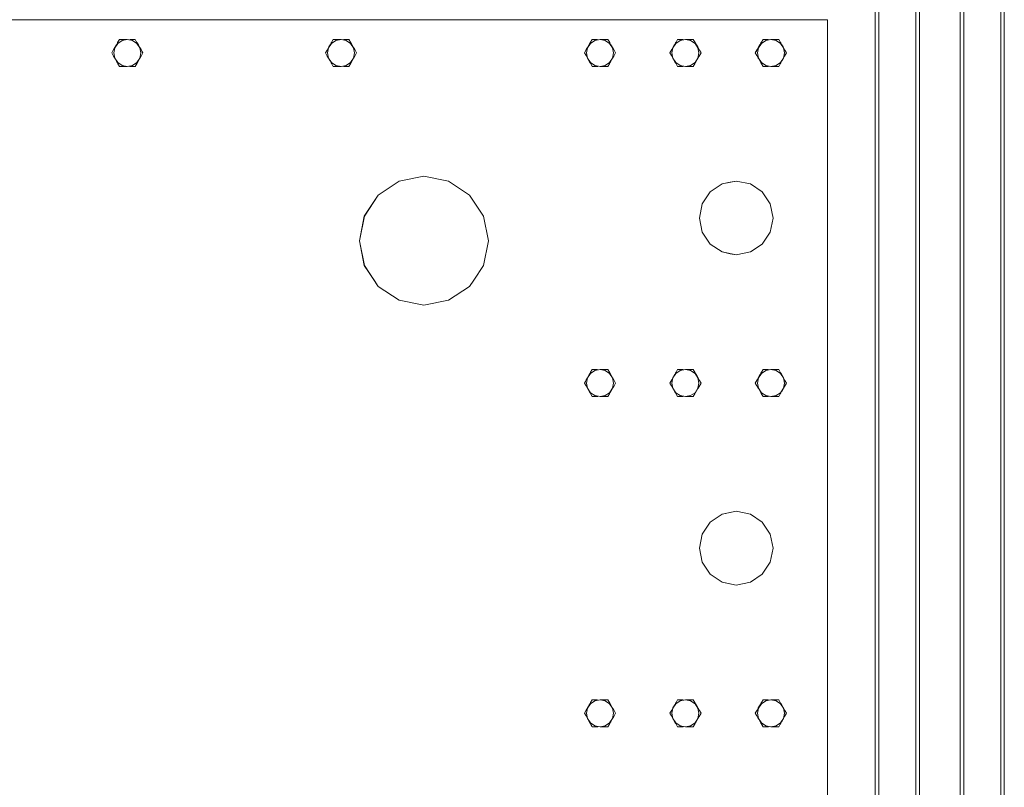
# Model space of a CAD drawing. Header units: millimetres. Extents: x 53056 to 116131, y -669674 to -625124.
# Tile 6 of 168: x 56549 to 57885, y -654652 to -653610. Entities that reach past the tile are written whole.
import ezdxf

# ---------------------------------------------------------------- set-up
doc = ezdxf.new("R2010")
doc.units = ezdxf.units.MM
doc.header["$MEASUREMENT"] = 0
doc.linetypes.add('DGN Style 1', pattern=[536.199087, 0.892178, -535.306909])
doc.layers.add('Main Cradle', color=7, linetype='Continuous', lineweight=0)
doc.layers.add('Sheave', color=7, linetype='Continuous', lineweight=0)

# ---------------------------------------------------------------- blocks, each defined once
blk = doc.blocks.new('*U55')
at = {"layer": 'Main Cradle', "color": 7, "linetype": 'Continuous', "lineweight": 0}
for p, q in [((-26883.8, -11403.7), (-26883.8, -4626.6)), ((-26879.1, -11403.7), (-26879.1, -4626.6)), ((-26828.8, -11403.7), (-26828.8, -4626.6)), ((-26823.8, -11403.7), (-26823.8, -4626.6)), ((-26768.8, -11403.7), (-26768.8, -4626.6)), ((-26763.8, -11403.7), (-26763.8, -4626.6)), ((-26713.4, -11403.7), (-26713.4, -4626.6)), ((-26708.8, -11403.7), (-26708.8, -4626.6))]:
    blk.add_line(p, q, dxfattribs=at)
at = {"layer": 'Sheave', "color": 7, "linetype": 'Continuous', "lineweight": 0}
for p, q in [((-27339.5, -6211), (-27589.7, -6211)), ((-27911.8, -6242.1), (-27909.2, -6237.7)), ((-27911.8, -6242.1), (-27909.2, -6237.7)), ((-27909.2, -6237.7), (-27911.8, -6242.1)), ((-27909.2, -6237.7), (-27906.5, -6237.7)), ((-27909.2, -6237.7), (-27909.2, -6237.7)), ((-27891, -6237.7), (-27888.1, -6237.7)), ((-27888.1, -6237.7), (-27886, -6241.3)), ((-27888.1, -6237.7), (-27888.1, -6237.7)), ((-27888.1, -6237.7), (-27886, -6241.3)), ((-27621.8, -6242.1), (-27619.2, -6237.7)), ((-27621.8, -6242.1), (-27619.2, -6237.7)), ((-27619.2, -6237.7), (-27621.8, -6242.1)), ((-27619.2, -6237.7), (-27616.5, -6237.7)), ((-27619.2, -6237.7), (-27619.2, -6237.7)), ((-27601, -6237.7), (-27598.1, -6237.7)), ((-27598.1, -6237.7), (-27596, -6241.3)), ((-27598.1, -6237.7), (-27598.1, -6237.7)), ((-27598.1, -6237.7), (-27596, -6241.3)), ((-27267.9, -6237.7), (-27270, -6241.3)), ((-27267.9, -6237.7), (-27270, -6241.3)), ((-27267.9, -6237.7), (-27267.9, -6237.7)), ((-27264.9, -6237.7), (-27267.9, -6237.7)), ((-27246.7, -6237.7), (-27249.4, -6237.7)), ((-27244.1, -6242.1), (-27246.7, -6237.7)), ((-27246.7, -6237.7), (-27246.7, -6237.7)), ((-27244.1, -6242.1), (-27246.7, -6237.7)), ((-27244.1, -6242.1), (-27246.7, -6237.7)), ((-27152, -6237.7), (-27154.1, -6241.3)), ((-27152, -6237.7), (-27154.1, -6241.3)), ((-27152, -6237.7), (-27152, -6237.7)), ((-27149, -6237.7), (-27152, -6237.7)), ((-27130.8, -6237.7), (-27133.5, -6237.7)), ((-27128.2, -6242.1), (-27130.8, -6237.7)), ((-27130.8, -6237.7), (-27130.8, -6237.7)), ((-27128.2, -6242.1), (-27130.8, -6237.7)), ((-27128.2, -6242.1), (-27130.8, -6237.7)), ((-27036.1, -6237.7), (-27038.2, -6241.3)), ((-27036.1, -6237.7), (-27038.2, -6241.3)), ((-27036.1, -6237.7), (-27036.1, -6237.7)), ((-27033.1, -6237.7), (-27036.1, -6237.7)), ((-27014.9, -6237.7), (-27017.6, -6237.7)), ((-27012.4, -6242.1), (-27014.9, -6237.7)), ((-27014.9, -6237.7), (-27014.9, -6237.7)), ((-27012.4, -6242.1), (-27014.9, -6237.7)), ((-27012.4, -6242.1), (-27014.9, -6237.7)), ((-27886, -6241.3), (-27885.2, -6242.6)), ((-27885.2, -6242.6), (-27883.4, -6245.7)), ((-27883.7, -6245.3), (-27883.4, -6245.7)), ((-27880, -6251.6), (-27877.5, -6256)), ((-27596, -6241.3), (-27595.2, -6242.6)), ((-27595.2, -6242.6), (-27596, -6241.3)), ((-27595.2, -6242.6), (-27593.4, -6245.7)), ((-27593.4, -6245.7), (-27594.1, -6244.5)), ((-27590, -6251.6), (-27587.5, -6256)), ((-27589.7, -6252.2), (-27590, -6251.6)), ((-27275.9, -6251.6), (-27278.4, -6256)), ((-27275.9, -6251.6), (-27276.2, -6252.1)), ((-27270.7, -6242.6), (-27271.8, -6244.5)), ((-27271.6, -6244.3), (-27271.8, -6244.5)), ((-27270.7, -6242.6), (-27271.6, -6244.3)), ((-27270, -6241.3), (-27270.7, -6242.6)), ((-27270, -6241.3), (-27270.7, -6242.6)), ((-27269.7, -6240.8), (-27270, -6241.3)), ((-27160, -6251.6), (-27162.5, -6256)), ((-27154.8, -6242.6), (-27155.9, -6244.5)), ((-27154.1, -6241.3), (-27154.8, -6242.6)), ((-27154.1, -6241.3), (-27154.8, -6242.6)), ((-27044.1, -6251.6), (-27046.6, -6256)), ((-27038.9, -6242.6), (-27040, -6244.5)), ((-27039.3, -6243.2), (-27040, -6244.5)), ((-27038.9, -6242.6), (-27039.3, -6243.2)), ((-27038.2, -6241.3), (-27038.9, -6242.6)), ((-27038.2, -6241.3), (-27038.9, -6242.6)), ((-27880.3, -6256), (-27881.7, -6263)), ((-27877.5, -6256), (-27879.6, -6259.7)), ((-27877.5, -6256), (-27877.5, -6256)), ((-27590.3, -6256), (-27591.7, -6263)), ((-27587.5, -6256), (-27589.6, -6259.7)), ((-27587.5, -6256), (-27587.5, -6256)), ((-27278.4, -6256), (-27276.3, -6259.7)), ((-27278.4, -6256), (-27278.4, -6256)), ((-27275.6, -6256), (-27274.2, -6263)), ((-27162.5, -6256), (-27160.4, -6259.7)), ((-27162.5, -6256), (-27162.5, -6256)), ((-27159.7, -6256), (-27158.3, -6263)), ((-27046.6, -6256), (-27044.5, -6259.7)), ((-27046.6, -6256), (-27046.6, -6256)), ((-27043.8, -6256), (-27042.4, -6263)), ((-27909.2, -6274.3), (-27911.3, -6270.7)), ((-27899, -6274.3), (-27909.2, -6274.3)), ((-27902.5, -6274.3), (-27906.3, -6274.3)), ((-27891.8, -6274.3), (-27895.4, -6274.3)), ((-27885.5, -6269.9), (-27888.1, -6274.3)), ((-27885.5, -6269.9), (-27888.1, -6274.3)), ((-27888.1, -6274.3), (-27888.1, -6274.3)), ((-27619.2, -6274.3), (-27621.3, -6270.7)), ((-27609, -6274.3), (-27619.2, -6274.3)), ((-27612.5, -6274.3), (-27616.3, -6274.3)), ((-27601.8, -6274.3), (-27605.4, -6274.3)), ((-27595.5, -6269.9), (-27598.1, -6274.3)), ((-27595.5, -6269.9), (-27598.1, -6274.3)), ((-27598.1, -6274.3), (-27598.1, -6274.3)), ((-27270.4, -6269.9), (-27267.9, -6274.3)), ((-27270.4, -6269.9), (-27267.9, -6274.3)), ((-27267.9, -6274.3), (-27267.9, -6274.3)), ((-27260.5, -6274.3), (-27264.1, -6274.3)), ((-27246.7, -6274.3), (-27256.9, -6274.3)), ((-27253.4, -6274.3), (-27249.7, -6274.3)), ((-27246.7, -6274.3), (-27244.6, -6270.7)), ((-27154.5, -6269.9), (-27152, -6274.3)), ((-27154.5, -6269.9), (-27152, -6274.3)), ((-27152, -6274.3), (-27152, -6274.3)), ((-27144.6, -6274.3), (-27148.2, -6274.3)), ((-27130.8, -6274.3), (-27141, -6274.3)), ((-27137.5, -6274.3), (-27133.8, -6274.3)), ((-27130.8, -6274.3), (-27128.7, -6270.7)), ((-27038.6, -6269.9), (-27036.1, -6274.3)), ((-27038.6, -6269.9), (-27036.1, -6274.3)), ((-27038, -6271), (-27036.1, -6274.3)), ((-27036.1, -6274.3), (-27036.1, -6274.3)), ((-27028.7, -6274.3), (-27032.3, -6274.3)), ((-27014.9, -6274.3), (-27025.1, -6274.3)), ((-27021.6, -6274.3), (-27017.9, -6274.3)), ((-27014.9, -6274.3), (-27012.8, -6270.7)), ((-27037.1, -6444.7), (-27026.3, -6460.9)), ((-27577.1, -6544.5), (-27583.8, -6511)), ((-27270.7, -6690.7), (-27271.8, -6692.6)), ((-27270, -6689.4), (-27270.7, -6690.7)), ((-27270, -6689.4), (-27270.7, -6690.7)), ((-27267.9, -6685.8), (-27270, -6689.4)), ((-27267.9, -6685.8), (-27270, -6689.4)), ((-27267.9, -6685.8), (-27267.9, -6685.8)), ((-27264.9, -6685.8), (-27267.9, -6685.8)), ((-27246.7, -6685.8), (-27249.4, -6685.8)), ((-27244.1, -6690.2), (-27246.7, -6685.8)), ((-27246.7, -6685.8), (-27246.7, -6685.8)), ((-27244.1, -6690.2), (-27246.7, -6685.8)), ((-27244.1, -6690.2), (-27246.7, -6685.8)), ((-27154.8, -6690.7), (-27155.9, -6692.6)), ((-27154.8, -6690.7), (-27155.9, -6692.6)), ((-27154.1, -6689.4), (-27154.8, -6690.7)), ((-27154.7, -6690.6), (-27154.8, -6690.7)), ((-27154.1, -6689.4), (-27154.7, -6690.6)), ((-27152, -6685.8), (-27154.1, -6689.4)), ((-27152, -6685.8), (-27154.1, -6689.4)), ((-27152.5, -6686.6), (-27154.1, -6689.4)), ((-27152, -6685.8), (-27152, -6685.8)), ((-27149, -6685.8), (-27152, -6685.8)), ((-27130.8, -6685.8), (-27133.5, -6685.8)), ((-27128.2, -6690.2), (-27130.8, -6685.8)), ((-27130.8, -6685.8), (-27130.8, -6685.8)), ((-27128.2, -6690.2), (-27130.8, -6685.8)), ((-27128.2, -6690.2), (-27130.8, -6685.8)), ((-27038.9, -6690.7), (-27040, -6692.6)), ((-27038.9, -6690.7), (-27040, -6692.6)), ((-27038.2, -6689.4), (-27038.9, -6690.7)), ((-27038.8, -6690.4), (-27038.9, -6690.7)), ((-27038.2, -6689.4), (-27038.8, -6690.4)), ((-27036.1, -6685.8), (-27038.2, -6689.4)), ((-27036.1, -6685.8), (-27038.2, -6689.4)), ((-27036.1, -6685.8), (-27036.1, -6685.8)), ((-27033.1, -6685.8), (-27036.1, -6685.8)), ((-27014.9, -6685.8), (-27017.6, -6685.8)), ((-27012.4, -6690.2), (-27014.9, -6685.8)), ((-27014.9, -6685.8), (-27014.9, -6685.8)), ((-27012.4, -6690.2), (-27014.9, -6685.8)), ((-27012.4, -6690.2), (-27014.9, -6685.8)), ((-27275.9, -6699.7), (-27278.4, -6704.1)), ((-27278.4, -6704.1), (-27276.3, -6707.7)), ((-27278.4, -6704.1), (-27278.4, -6704.1)), ((-27275.6, -6704.1), (-27274.2, -6711.1)), ((-27160, -6699.7), (-27162.5, -6704.1)), ((-27162.5, -6704.1), (-27160.4, -6707.7)), ((-27162.5, -6704.1), (-27162.5, -6704.1)), ((-27160, -6699.7), (-27160, -6699.8)), ((-27159.7, -6704.1), (-27158.3, -6711.1)), ((-27044.1, -6699.7), (-27046.6, -6704.1)), ((-27046.6, -6704.1), (-27044.5, -6707.7)), ((-27046.6, -6704.1), (-27046.6, -6704.1)), ((-27043.8, -6704.1), (-27042.4, -6711.1)), ((-27270.4, -6718), (-27267.9, -6722.4)), ((-27270.4, -6718), (-27267.9, -6722.4)), ((-27246.7, -6722.4), (-27244.6, -6718.8)), ((-27154.5, -6718), (-27152, -6722.4)), ((-27154.5, -6718), (-27152, -6722.4)), ((-27130.8, -6722.4), (-27128.7, -6718.8)), ((-27038.6, -6718), (-27036.1, -6722.4)), ((-27038.6, -6718), (-27036.1, -6722.4)), ((-27014.9, -6722.4), (-27012.8, -6718.8)), ((-27267.9, -6722.4), (-27267.9, -6722.4)), ((-27260.5, -6722.4), (-27264.1, -6722.4)), ((-27246.7, -6722.4), (-27256.9, -6722.4)), ((-27253.4, -6722.4), (-27249.7, -6722.4)), ((-27152, -6722.4), (-27152, -6722.4)), ((-27144.6, -6722.4), (-27148.2, -6722.4)), ((-27130.8, -6722.4), (-27141, -6722.4)), ((-27137.5, -6722.4), (-27133.8, -6722.4)), ((-27036.1, -6722.4), (-27036.1, -6722.4)), ((-27028.7, -6722.4), (-27032.3, -6722.4)), ((-27014.9, -6722.4), (-27025.1, -6722.4)), ((-27021.6, -6722.4), (-27017.9, -6722.4)), ((-26948.7, -7058.6), (-26948.7, -6797.6)), ((-27072.5, -6878.1), (-27053.3, -6881.9)), ((-27270.7, -7138.7), (-27271.8, -7140.7)), ((-27271.8, -7140.7), (-27270.7, -7138.7)), ((-27270, -7137.5), (-27270.7, -7138.7)), ((-27267.9, -7133.8), (-27270, -7137.5)), ((-27267.9, -7133.8), (-27270, -7137.5)), ((-27267.9, -7133.8), (-27267.9, -7133.8)), ((-27264.9, -7133.8), (-27267.9, -7133.8)), ((-27246.7, -7133.8), (-27249.4, -7133.8)), ((-27244.1, -7138.2), (-27246.7, -7133.8)), ((-27246.7, -7133.8), (-27246.7, -7133.8)), ((-27244.1, -7138.2), (-27246.7, -7133.8)), ((-27244.1, -7138.2), (-27246.7, -7133.8)), ((-27154.8, -7138.7), (-27155.9, -7140.7)), ((-27154.8, -7138.7), (-27155.9, -7140.7)), ((-27154.1, -7137.5), (-27154.8, -7138.7)), ((-27154.1, -7137.5), (-27154.8, -7138.7)), ((-27152, -7133.8), (-27154.1, -7137.5)), ((-27152, -7133.8), (-27154.1, -7137.5)), ((-27152, -7133.8), (-27152, -7133.8)), ((-27149, -7133.8), (-27152, -7133.8)), ((-27130.8, -7133.8), (-27133.5, -7133.8)), ((-27128.2, -7138.2), (-27130.8, -7133.8)), ((-27130.8, -7133.8), (-27130.8, -7133.8)), ((-27128.2, -7138.2), (-27130.8, -7133.8)), ((-27128.2, -7138.2), (-27130.8, -7133.8)), ((-27038.9, -7138.7), (-27040, -7140.7)), ((-27038.9, -7138.7), (-27040, -7140.7)), ((-27038.2, -7137.5), (-27038.9, -7138.7)), ((-27038.2, -7137.5), (-27038.9, -7138.7)), ((-27036.1, -7133.8), (-27038.2, -7137.5)), ((-27036.1, -7133.8), (-27038.2, -7137.5)), ((-27037.9, -7137), (-27038.2, -7137.5)), ((-27036.1, -7133.8), (-27036.1, -7133.8)), ((-27033.1, -7133.8), (-27036.1, -7133.8)), ((-27014.9, -7133.8), (-27017.6, -7133.8)), ((-27012.4, -7138.2), (-27014.9, -7133.8)), ((-27014.9, -7133.8), (-27014.9, -7133.8)), ((-27012.4, -7138.2), (-27014.9, -7133.8)), ((-27012.4, -7138.2), (-27014.9, -7133.8)), ((-27275.9, -7147.8), (-27278.4, -7152.2)), ((-27278.4, -7152.2), (-27276.3, -7155.8)), ((-27278.4, -7152.2), (-27278.4, -7152.2)), ((-27275.6, -7152.2), (-27274.2, -7159.2)), ((-27160, -7147.8), (-27162.5, -7152.2)), ((-27162.5, -7152.2), (-27160.4, -7155.8)), ((-27162.5, -7152.2), (-27162.5, -7152.2)), ((-27159.7, -7152.2), (-27158.3, -7159.2)), ((-27044.1, -7147.8), (-27046.6, -7152.2)), ((-27046.6, -7152.2), (-27044.5, -7155.8)), ((-27046.6, -7152.2), (-27046.6, -7152.2)), ((-27043.8, -7152.2), (-27042.4, -7159.2)), ((-27270.4, -7166.1), (-27267.9, -7170.5)), ((-27270.4, -7166.1), (-27267.9, -7170.5)), ((-27267.9, -7170.5), (-27267.9, -7170.5)), ((-27260.5, -7170.5), (-27264.1, -7170.5)), ((-27246.7, -7170.5), (-27256.9, -7170.5)), ((-27253.4, -7170.5), (-27249.7, -7170.5)), ((-27246.7, -7170.5), (-27244.6, -7166.9)), ((-27154.5, -7166.1), (-27152, -7170.5)), ((-27154.5, -7166.1), (-27152, -7170.5)), ((-27152, -7170.5), (-27152, -7170.5)), ((-27144.6, -7170.5), (-27148.2, -7170.5)), ((-27130.8, -7170.5), (-27141, -7170.5)), ((-27137.5, -7170.5), (-27133.8, -7170.5)), ((-27130.8, -7170.5), (-27128.7, -7166.9)), ((-27038.6, -7166.1), (-27036.1, -7170.5)), ((-27038.6, -7166.1), (-27036.1, -7170.5)), ((-27037, -7168.8), (-27036.1, -7170.5)), ((-27036.1, -7170.5), (-27036.1, -7170.5)), ((-27028.7, -7170.5), (-27032.3, -7170.5)), ((-27014.9, -7170.5), (-27025.1, -7170.5)), ((-27021.6, -7170.5), (-27017.9, -7170.5)), ((-27014.9, -7170.5), (-27012.8, -7166.9))]:
    blk.add_line(p, q, dxfattribs=at)
at = {"layer": 'Sheave', "color": 7, "linetype": 'Continuous', "lineweight": 0, "flags": 128}
for points in [[(-27589.7, -6211), (-27753.7, -6211), (-28043.7, -6211), (-28215.5, -6211), (-28236.3, -6211), (-28466.1, -6346.3), (-28836.6, -6564.3), (-28973.5, -6644.8), (-29233.1, -6797.6), (-29362.1, -6873.5)], [(-26948.7, -6797.6), (-26948.7, -6644.8), (-26948.7, -6564.3), (-26948.7, -6346.3), (-26948.7, -6211), (-27080.5, -6211), (-27125.4, -6211), (-27199.3, -6211), (-27339.5, -6211)], [(-27881.7, -6263), (-27885.7, -6269), (-27891.6, -6273), (-27898.7, -6274.3), (-27905.7, -6273), (-27911.6, -6269), (-27915.6, -6263), (-27917, -6256), (-27915.6, -6249), (-27911.6, -6243.1), (-27905.7, -6239.1), (-27898.7, -6237.7), (-27891.6, -6239.1), (-27885.7, -6243.1), (-27881.7, -6249), (-27880.3, -6256)], [(-27909.2, -6237.7), (-27906.5, -6237.7), (-27906.3, -6237.7), (-27902.7, -6237.7), (-27899, -6237.7), (-27899, -6237.7)], [(-27895.3, -6237.7), (-27895.3, -6237.7), (-27891.8, -6237.7), (-27891, -6237.7)], [(-27591.7, -6263), (-27595.7, -6269), (-27601.6, -6273), (-27608.7, -6274.3), (-27615.7, -6273), (-27621.6, -6269), (-27625.6, -6263), (-27627, -6256), (-27625.6, -6249), (-27621.6, -6243.1), (-27615.7, -6239.1), (-27608.7, -6237.7), (-27601.6, -6239.1), (-27595.7, -6243.1), (-27591.7, -6249), (-27590.3, -6256)], [(-27619.2, -6237.7), (-27616.5, -6237.7), (-27616.3, -6237.7), (-27612.7, -6237.7), (-27609, -6237.7), (-27609, -6237.7)], [(-27605.3, -6237.7), (-27605.3, -6237.7), (-27601.8, -6237.7), (-27601, -6237.7)], [(-27596, -6241.3), (-27597.3, -6239), (-27598.1, -6237.7)], [(-27275.6, -6256), (-27274.2, -6249), (-27270.2, -6243.1), (-27264.3, -6239.1), (-27257.3, -6237.7), (-27250.3, -6239.1), (-27244.3, -6243.1), (-27240.3, -6249), (-27238.9, -6256), (-27240.3, -6263), (-27244.3, -6269), (-27250.3, -6273), (-27257.3, -6274.3), (-27264.3, -6273), (-27270.2, -6269), (-27274.2, -6263)], [(-27268.4, -6238.7), (-27268.4, -6238.7), (-27269.7, -6240.8), (-27269.7, -6240.8)], [(-27264.9, -6237.7), (-27264.1, -6237.7), (-27260.7, -6237.7), (-27260.6, -6237.7)], [(-27256.9, -6237.7), (-27256.9, -6237.7), (-27253.2, -6237.7), (-27249.7, -6237.7), (-27249.4, -6237.7), (-27246.7, -6237.7)], [(-27159.7, -6256), (-27158.3, -6249), (-27154.3, -6243.1), (-27148.4, -6239.1), (-27141.4, -6237.7), (-27134.4, -6239.1), (-27128.4, -6243.1), (-27124.4, -6249), (-27123, -6256), (-27124.4, -6263), (-27128.4, -6269), (-27134.4, -6273), (-27141.4, -6274.3), (-27148.4, -6273), (-27154.3, -6269), (-27158.3, -6263)], [(-27149, -6237.7), (-27148.2, -6237.7), (-27144.8, -6237.7), (-27144.7, -6237.7)], [(-27141, -6237.7), (-27141, -6237.7), (-27137.3, -6237.7), (-27133.8, -6237.7), (-27133.5, -6237.7), (-27130.8, -6237.7)], [(-27043.8, -6256), (-27042.4, -6249), (-27038.4, -6243.1), (-27032.5, -6239.1), (-27025.5, -6237.7), (-27018.5, -6239.1), (-27012.5, -6243.1), (-27008.5, -6249), (-27007.2, -6256), (-27008.5, -6263), (-27012.5, -6269), (-27018.5, -6273), (-27025.5, -6274.3), (-27032.5, -6273), (-27038.4, -6269), (-27042.4, -6263)], [(-27033.1, -6237.7), (-27032.3, -6237.7), (-27028.9, -6237.7), (-27028.8, -6237.7)], [(-27025.1, -6237.7), (-27025.1, -6237.7), (-27021.4, -6237.7), (-27017.9, -6237.7), (-27017.6, -6237.7), (-27014.9, -6237.7)], [(-27917.7, -6252.4), (-27917.7, -6252.4), (-27915.9, -6249.2), (-27915.7, -6248.9), (-27915.2, -6248), (-27913.4, -6244.9), (-27912.1, -6242.6), (-27911.8, -6242.1)], [(-27886.5, -6240.3), (-27886.5, -6240.3), (-27886, -6241.3)], [(-27886, -6241.3), (-27885.2, -6242.6), (-27884.1, -6244.5), (-27883.4, -6245.7), (-27881.7, -6248.8), (-27881.6, -6248.9), (-27880, -6251.6), (-27877.5, -6256), (-27879.6, -6259.7), (-27881.4, -6262.8), (-27881.6, -6263.1), (-27882.1, -6264), (-27883.9, -6267.1)], [(-27886, -6241.3), (-27885.5, -6242.1), (-27885.2, -6242.6)], [(-27885.2, -6242.6), (-27883.7, -6245.3), (-27883.7, -6245.3)], [(-27880, -6251.6), (-27878.8, -6253.7), (-27877.5, -6256), (-27879.6, -6259.7)], [(-27621.3, -6270.7), (-27622.1, -6269.5), (-27623.2, -6267.5), (-27623.9, -6266.3), (-27625.7, -6263.2), (-27625.7, -6263.1), (-27627.3, -6260.4), (-27629.8, -6256), (-27627.7, -6252.4), (-27625.9, -6249.2), (-27625.7, -6248.9), (-27625.2, -6248)], [(-27625.2, -6248), (-27625.2, -6248), (-27623.4, -6244.9), (-27622.1, -6242.6), (-27621.8, -6242.1)], [(-27596, -6241.3), (-27595.2, -6242.6), (-27594.1, -6244.5), (-27593.4, -6245.7), (-27591.7, -6248.8)], [(-27591.7, -6248.8), (-27591.7, -6248.8), (-27591.6, -6248.9), (-27590, -6251.6), (-27587.5, -6256), (-27589.6, -6259.7), (-27591.4, -6262.8), (-27591.6, -6263.1), (-27592.1, -6264), (-27593.9, -6267.1), (-27595.2, -6269.4), (-27595.5, -6269.9)], [(-27594.1, -6244.5), (-27595.2, -6242.7), (-27595.2, -6242.6)], [(-27270.4, -6269.9), (-27270.7, -6269.4), (-27272, -6267.1), (-27273.8, -6264), (-27274.3, -6263.1), (-27274.5, -6262.8), (-27276.3, -6259.7), (-27278.4, -6256), (-27275.9, -6251.6), (-27274.3, -6248.9), (-27274.3, -6248.8), (-27272.5, -6245.7), (-27271.8, -6244.5), (-27270.7, -6242.6), (-27270, -6241.3)], [(-27244.1, -6242.1), (-27243.9, -6242.6), (-27242.5, -6244.9), (-27240.7, -6248), (-27240.2, -6248.9), (-27240, -6249.2), (-27238.2, -6252.4), (-27236.1, -6256), (-27238.6, -6260.4), (-27240.2, -6263.1), (-27240.3, -6263.2), (-27242.1, -6266.3), (-27242.7, -6267.5), (-27243.9, -6269.5), (-27244.6, -6270.7)], [(-27157.9, -6264), (-27157.9, -6264), (-27158.5, -6263.1), (-27158.6, -6262.8), (-27160.4, -6259.7), (-27162.5, -6256), (-27160, -6251.6), (-27158.5, -6248.9), (-27158.4, -6248.8), (-27156.6, -6245.7), (-27155.9, -6244.5), (-27154.8, -6242.6), (-27154.1, -6241.3)], [(-27160, -6251.6), (-27160.8, -6252.9), (-27160.8, -6252.9)], [(-27154.8, -6242.6), (-27155.2, -6243.4), (-27155.9, -6244.5)], [(-27153.1, -6239.8), (-27153.1, -6239.8), (-27154.1, -6241.3)], [(-27124.1, -6249.2), (-27122.3, -6252.4), (-27120.2, -6256), (-27122.7, -6260.4), (-27124.3, -6263.1), (-27124.4, -6263.2), (-27126.2, -6266.3), (-27126.8, -6267.5), (-27128, -6269.5), (-27128.7, -6270.7)], [(-27128.2, -6242.1), (-27128, -6242.6), (-27126.6, -6244.9), (-27124.8, -6248), (-27124.3, -6248.9), (-27124.1, -6249.2), (-27124.1, -6249.2)], [(-27042, -6264), (-27042, -6264), (-27042.6, -6263.1), (-27042.7, -6262.8), (-27044.5, -6259.7), (-27046.6, -6256), (-27044.1, -6251.6), (-27042.6, -6248.9), (-27042.5, -6248.8), (-27040.7, -6245.7), (-27040, -6244.5), (-27038.9, -6242.6), (-27038.2, -6241.3)], [(-27044.1, -6251.6), (-27044.7, -6252.6), (-27046.6, -6256), (-27044.5, -6259.7)], [(-27037.2, -6239.6), (-27037.2, -6239.6), (-27038.2, -6241.3)], [(-27008.3, -6249.2), (-27006.4, -6252.4), (-27004.3, -6256), (-27006.9, -6260.4), (-27008.4, -6263.1), (-27008.5, -6263.2), (-27010.3, -6266.3), (-27011, -6267.5), (-27012.1, -6269.5), (-27012.8, -6270.7)], [(-27012.4, -6242.1), (-27012.1, -6242.6), (-27010.7, -6244.9), (-27008.9, -6248), (-27008.4, -6248.9), (-27008.3, -6249.2), (-27008.3, -6249.2)], [(-27911.3, -6270.7), (-27912.1, -6269.5), (-27913.2, -6267.5), (-27913.9, -6266.3), (-27915.7, -6263.2), (-27915.7, -6263.1), (-27917.3, -6260.4), (-27919.8, -6256), (-27917.7, -6252.4)], [(-27589.6, -6259.7), (-27587.5, -6256), (-27589.7, -6252.2)], [(-27276.2, -6252.1), (-27277.8, -6254.9), (-27278.4, -6256), (-27276.3, -6259.7)], [(-27160.8, -6252.9), (-27162.5, -6256), (-27160.4, -6259.7)], [(-27154.5, -6269.9), (-27154.8, -6269.4), (-27156.1, -6267.1), (-27157.9, -6264)], [(-27038.6, -6269.9), (-27038.9, -6269.4), (-27040.2, -6267.1), (-27042, -6264)], [(-27906.3, -6274.3), (-27906.5, -6274.3), (-27909.2, -6274.3)], [(-27899, -6274.3), (-27899, -6274.3), (-27902.5, -6274.3)], [(-27891.8, -6274.3), (-27891.8, -6274.3), (-27895.4, -6274.3), (-27895.5, -6274.3)], [(-27888.1, -6274.3), (-27891, -6274.3), (-27891.8, -6274.3)], [(-27885.5, -6269.9), (-27886.7, -6271.9), (-27888.1, -6274.3)], [(-27883.9, -6267.1), (-27883.9, -6267.1), (-27885.2, -6269.4), (-27885.5, -6269.9)], [(-27616.3, -6274.3), (-27616.5, -6274.3), (-27619.2, -6274.3)], [(-27609, -6274.3), (-27609, -6274.3), (-27612.5, -6274.3)], [(-27601.8, -6274.3), (-27605.4, -6274.3), (-27605.5, -6274.3)], [(-27598.1, -6274.3), (-27601, -6274.3), (-27601.8, -6274.3)], [(-27595.9, -6270.5), (-27595.9, -6270.5), (-27595.5, -6269.9)], [(-27270.4, -6269.9), (-27268.1, -6273.9), (-27268.1, -6273.9)], [(-27264.1, -6274.3), (-27264.9, -6274.3), (-27267.9, -6274.3)], [(-27260.4, -6274.3), (-27260.5, -6274.3), (-27264.1, -6274.3), (-27264.1, -6274.3)], [(-27253.4, -6274.3), (-27256.9, -6274.3), (-27256.9, -6274.3)], [(-27246.7, -6274.3), (-27249.4, -6274.3), (-27249.7, -6274.3)], [(-27154.5, -6269.9), (-27154, -6270.9), (-27152, -6274.3)], [(-27148.2, -6274.3), (-27149, -6274.3), (-27152, -6274.3)], [(-27144.5, -6274.3), (-27144.6, -6274.3), (-27148.2, -6274.3), (-27148.2, -6274.3)], [(-27137.5, -6274.3), (-27141, -6274.3), (-27141, -6274.3)], [(-27130.8, -6274.3), (-27133.5, -6274.3), (-27133.8, -6274.3)], [(-27038.6, -6269.9), (-27038, -6271), (-27038, -6271)], [(-27032.3, -6274.3), (-27033.1, -6274.3), (-27036.1, -6274.3)], [(-27028.7, -6274.3), (-27028.7, -6274.3), (-27032.3, -6274.3), (-27032.3, -6274.3)], [(-27021.6, -6274.3), (-27025.1, -6274.3), (-27025.1, -6274.3)], [(-27014.9, -6274.3), (-27017.6, -6274.3), (-27017.9, -6274.3)], [(-27583.8, -6511), (-27577.1, -6477.5), (-27558.1, -6449.1), (-27529.8, -6430.2), (-27496.3, -6423.5), (-27462.8, -6430.2), (-27434.4, -6449.1), (-27415.4, -6477.5), (-27408.8, -6511), (-27415.4, -6544.5), (-27428.7, -6564.3), (-27434.4, -6572.9), (-27462.8, -6591.8), (-27496.3, -6598.5), (-27529.8, -6591.8), (-27558.1, -6572.9), (-27563.9, -6564.3), (-27577.1, -6544.5)], [(-27496.2, -6423.5), (-27529.7, -6430.2), (-27558.1, -6449.1), (-27577, -6477.5), (-27583.7, -6511), (-27577, -6544.5), (-27558.1, -6572.9), (-27529.7, -6591.8), (-27496.2, -6598.5)], [(-27026.3, -6460.9), (-27022.5, -6480.1), (-27026.3, -6499.2), (-27037.1, -6515.4), (-27053.3, -6526.2), (-27072.5, -6530.1), (-27080.5, -6528.5), (-27091.6, -6526.2), (-27107.8, -6515.4), (-27118.7, -6499.2), (-27122.5, -6480.1), (-27118.7, -6460.9), (-27107.8, -6444.7), (-27091.6, -6433.9), (-27080.5, -6431.6), (-27072.5, -6430.1), (-27053.3, -6433.9), (-27037.1, -6444.7)], [(-27072.4, -6430.1), (-27091.5, -6433.9), (-27107.8, -6444.7), (-27118.6, -6460.9), (-27122.4, -6480.1), (-27118.6, -6499.2), (-27107.8, -6515.4), (-27091.5, -6526.2), (-27072.4, -6530)], [(-27273.8, -6712.1), (-27273.8, -6712.1), (-27274.3, -6711.2), (-27274.5, -6710.9), (-27276.3, -6707.7), (-27278.4, -6704.1), (-27275.9, -6699.7), (-27274.3, -6697), (-27274.3, -6696.9), (-27272.5, -6693.8), (-27271.8, -6692.6), (-27270.7, -6690.7), (-27270, -6689.4)], [(-27275.6, -6704.1), (-27274.2, -6697.1), (-27270.2, -6691.1), (-27264.3, -6687.2), (-27257.3, -6685.8), (-27250.3, -6687.2), (-27244.3, -6691.1), (-27240.3, -6697.1), (-27238.9, -6704.1), (-27240.3, -6711.1), (-27244.3, -6717.1), (-27250.3, -6721), (-27257.3, -6722.4), (-27264.3, -6721), (-27270.2, -6717.1), (-27274.2, -6711.1)], [(-27270.7, -6690.7), (-27271.2, -6691.6), (-27271.8, -6692.6)], [(-27269.1, -6687.9), (-27269.1, -6687.9), (-27270, -6689.4)], [(-27264.9, -6685.8), (-27264.1, -6685.8), (-27260.7, -6685.8), (-27260.6, -6685.8)], [(-27256.9, -6685.8), (-27256.9, -6685.8), (-27253.2, -6685.8), (-27249.7, -6685.8), (-27249.4, -6685.8), (-27246.7, -6685.8)], [(-27244.1, -6690.2), (-27243.9, -6690.7), (-27242.5, -6693), (-27240.7, -6696.1), (-27240.2, -6697), (-27240, -6697.3), (-27238.2, -6700.5), (-27236.1, -6704.1), (-27238.6, -6708.5), (-27240.2, -6711.2), (-27240.3, -6711.3), (-27242.1, -6714.4), (-27242.7, -6715.6), (-27243.9, -6717.5), (-27244.6, -6718.8)], [(-27159.7, -6704.1), (-27158.3, -6697.1), (-27154.3, -6691.1), (-27148.4, -6687.2), (-27141.4, -6685.8), (-27134.4, -6687.2), (-27128.4, -6691.1), (-27124.4, -6697.1), (-27123, -6704.1), (-27124.4, -6711.1), (-27128.4, -6717.1), (-27134.4, -6721), (-27141.4, -6722.4), (-27148.4, -6721), (-27154.3, -6717.1), (-27158.3, -6711.1)], [(-27156.6, -6693.8), (-27156.6, -6693.8), (-27155.9, -6692.6), (-27154.8, -6690.7), (-27154.1, -6689.4)], [(-27149, -6685.8), (-27148.2, -6685.8), (-27144.8, -6685.8), (-27144.7, -6685.8)], [(-27141, -6685.8), (-27141, -6685.8), (-27137.3, -6685.8), (-27133.8, -6685.8), (-27133.5, -6685.8), (-27130.8, -6685.8)], [(-27128.2, -6690.2), (-27128, -6690.7), (-27126.6, -6693)], [(-27042, -6712.1), (-27042, -6712.1), (-27042.6, -6711.2), (-27042.7, -6710.9), (-27044.5, -6707.7), (-27046.6, -6704.1), (-27044.1, -6699.7), (-27042.6, -6697), (-27042.5, -6696.9), (-27040.7, -6693.8), (-27040, -6692.6), (-27038.9, -6690.7), (-27038.2, -6689.4)], [(-27043.8, -6704.1), (-27042.4, -6697.1), (-27038.4, -6691.1), (-27032.5, -6687.2), (-27025.5, -6685.8), (-27018.5, -6687.2), (-27012.5, -6691.1), (-27008.5, -6697.1), (-27007.2, -6704.1), (-27008.5, -6711.1), (-27012.5, -6717.1), (-27018.5, -6721), (-27025.5, -6722.4), (-27032.5, -6721), (-27038.4, -6717.1), (-27042.4, -6711.1)], [(-27036.4, -6686.4), (-27036.4, -6686.4), (-27038.2, -6689.4)], [(-27033.1, -6685.8), (-27032.3, -6685.8), (-27028.9, -6685.8), (-27028.8, -6685.8)], [(-27025.1, -6685.8), (-27025.1, -6685.8), (-27021.4, -6685.8), (-27017.9, -6685.8), (-27017.6, -6685.8), (-27014.9, -6685.8)], [(-27012.4, -6690.2), (-27012.1, -6690.7), (-27010.7, -6693), (-27008.9, -6696.1), (-27008.4, -6697), (-27008.3, -6697.3), (-27006.4, -6700.5), (-27004.3, -6704.1), (-27006.9, -6708.5), (-27008.4, -6711.2), (-27008.5, -6711.3), (-27010.3, -6714.4), (-27011, -6715.6), (-27012.1, -6717.5), (-27012.8, -6718.8)], [(-27277.1, -6701.9), (-27278.4, -6704.1), (-27276.3, -6707.7)], [(-27275.9, -6699.7), (-27277.1, -6701.9), (-27277.1, -6701.9)], [(-27157.9, -6712.1), (-27157.9, -6712.1), (-27158.5, -6711.2), (-27158.6, -6710.9), (-27160.4, -6707.7), (-27162.5, -6704.1), (-27160, -6699.7), (-27158.5, -6697), (-27158.4, -6696.9), (-27156.6, -6693.8)], [(-27160, -6699.8), (-27162.5, -6704.1), (-27160.4, -6707.7)], [(-27126.6, -6693), (-27126.6, -6693), (-27124.8, -6696.1), (-27124.3, -6697), (-27124.1, -6697.3), (-27122.3, -6700.5), (-27120.2, -6704.1), (-27122.7, -6708.5), (-27124.3, -6711.2), (-27124.4, -6711.3), (-27126.2, -6714.4), (-27126.8, -6715.6), (-27128, -6717.5), (-27128.7, -6718.8)], [(-27044.1, -6699.7), (-27046.6, -6704.1), (-27044.5, -6707.7)], [(-27270.4, -6718), (-27270.7, -6717.5), (-27272, -6715.2), (-27273.8, -6712.1)], [(-27270.4, -6718), (-27268, -6722.2), (-27268, -6722.2)], [(-27154.5, -6718), (-27154.8, -6717.5), (-27156.1, -6715.2), (-27157.9, -6712.1)], [(-27154.5, -6718), (-27153.9, -6719.1), (-27152, -6722.4)], [(-27038.6, -6718), (-27038.9, -6717.5), (-27040.2, -6715.2), (-27042, -6712.1)], [(-27038.6, -6718), (-27037.9, -6719.2), (-27036.1, -6722.4)], [(-27264.1, -6722.4), (-27264.9, -6722.4), (-27267.9, -6722.4)], [(-27260.4, -6722.4), (-27260.5, -6722.4), (-27264.1, -6722.4), (-27264.1, -6722.4)], [(-27253.4, -6722.4), (-27256.9, -6722.4), (-27256.9, -6722.4)], [(-27246.7, -6722.4), (-27249.4, -6722.4), (-27249.7, -6722.4)], [(-27148.2, -6722.4), (-27149, -6722.4), (-27152, -6722.4)], [(-27144.5, -6722.4), (-27144.6, -6722.4), (-27148.2, -6722.4), (-27148.2, -6722.4)], [(-27137.5, -6722.4), (-27141, -6722.4), (-27141, -6722.4)], [(-27130.8, -6722.4), (-27133.5, -6722.4), (-27133.8, -6722.4)], [(-27032.3, -6722.4), (-27033.1, -6722.4), (-27036.1, -6722.4)], [(-27028.7, -6722.4), (-27028.7, -6722.4), (-27032.3, -6722.4), (-27032.3, -6722.4)], [(-27021.6, -6722.4), (-27025.1, -6722.4), (-27025.1, -6722.4)], [(-27014.9, -6722.4), (-27017.6, -6722.4), (-27017.9, -6722.4)], [(-27053.3, -6881.9), (-27037.1, -6892.8), (-27026.3, -6909), (-27022.5, -6928.1), (-27026.3, -6947.3), (-27037.1, -6963.5), (-27053.3, -6974.3), (-27072.5, -6978.1), (-27080.5, -6976.5), (-27091.6, -6974.3), (-27107.8, -6963.5), (-27118.7, -6947.3), (-27122.5, -6928.1), (-27118.7, -6909), (-27107.8, -6892.8), (-27091.6, -6881.9), (-27080.5, -6879.7), (-27072.5, -6878.1)], [(-27072.4, -6878.1), (-27091.5, -6881.9), (-27107.8, -6892.8), (-27118.6, -6909), (-27122.4, -6928.1), (-27118.6, -6947.3), (-27107.8, -6963.5), (-27091.5, -6974.3), (-27072.4, -6978.1)], [(-28215.5, -8436.3), (-28043.7, -8436.3), (-27753.7, -8436.3), (-27589.7, -8436.3), (-27339.5, -8436.3), (-27199.3, -8436.3), (-27125.4, -8436.3), (-27080.5, -8436.3), (-26948.7, -8436.3), (-26948.7, -8420.3), (-26948.7, -8301.1), (-26948.7, -8002.5), (-26948.7, -7943.3), (-26948.7, -7734.2), (-26948.7, -7671.2), (-26948.7, -7589.9), (-26948.7, -7394.3), (-26948.7, -7355.8), (-26948.7, -7254.3), (-26948.7, -7199.4), (-26948.7, -7058.6)], [(-27270.4, -7166.1), (-27270.7, -7165.6), (-27272, -7163.3), (-27273.8, -7160.2), (-27274.3, -7159.2), (-27274.5, -7159), (-27276.3, -7155.8), (-27278.4, -7152.2), (-27275.9, -7147.8), (-27274.3, -7145.1), (-27274.3, -7144.9), (-27272.5, -7141.9), (-27271.8, -7140.7), (-27270.7, -7138.7), (-27270, -7137.5)], [(-27275.6, -7152.2), (-27274.2, -7145.2), (-27270.2, -7139.2), (-27264.3, -7135.2), (-27257.3, -7133.8), (-27250.3, -7135.2), (-27244.3, -7139.2), (-27240.3, -7145.2), (-27238.9, -7152.2), (-27240.3, -7159.2), (-27244.3, -7165.1), (-27250.3, -7169.1), (-27257.3, -7170.5), (-27264.3, -7169.1), (-27270.2, -7165.1), (-27274.2, -7159.2)], [(-27270.7, -7138.7), (-27270.5, -7138.3), (-27270, -7137.5)], [(-27270, -7137.5), (-27268, -7134.1), (-27268, -7134.1)], [(-27264.9, -7133.8), (-27264.1, -7133.8), (-27260.7, -7133.8), (-27260.6, -7133.8)], [(-27256.9, -7133.8), (-27256.9, -7133.8), (-27253.2, -7133.8), (-27249.7, -7133.8), (-27249.4, -7133.8), (-27246.7, -7133.8)], [(-27244.1, -7138.2), (-27243.9, -7138.7), (-27242.5, -7141.1), (-27240.7, -7144.2), (-27240.2, -7145.1), (-27240, -7145.3), (-27238.2, -7148.5), (-27236.1, -7152.2), (-27238.6, -7156.6), (-27240.2, -7159.2), (-27240.3, -7159.4), (-27242.1, -7162.5), (-27242.7, -7163.7), (-27243.9, -7165.6), (-27244.6, -7166.9)], [(-27154.5, -7166.1), (-27154.8, -7165.6), (-27156.1, -7163.3), (-27157.9, -7160.2), (-27158.5, -7159.2), (-27158.6, -7159), (-27160.4, -7155.8), (-27162.5, -7152.2), (-27160, -7147.8), (-27158.5, -7145.1), (-27158.4, -7144.9), (-27156.6, -7141.9), (-27155.9, -7140.7), (-27154.8, -7138.7), (-27154.1, -7137.5)], [(-27159.7, -7152.2), (-27158.3, -7145.2), (-27154.3, -7139.2), (-27148.4, -7135.2), (-27141.4, -7133.8), (-27134.4, -7135.2), (-27128.4, -7139.2), (-27124.4, -7145.2), (-27123, -7152.2), (-27124.4, -7159.2), (-27128.4, -7165.1), (-27134.4, -7169.1), (-27141.4, -7170.5), (-27148.4, -7169.1), (-27154.3, -7165.1), (-27158.3, -7159.2)], [(-27153.9, -7137.2), (-27153.9, -7137.2), (-27154.1, -7137.5)], [(-27149, -7133.8), (-27148.2, -7133.8), (-27144.8, -7133.8), (-27144.7, -7133.8)], [(-27141, -7133.8), (-27141, -7133.8), (-27137.3, -7133.8), (-27133.8, -7133.8), (-27133.5, -7133.8), (-27130.8, -7133.8)], [(-27128.2, -7138.2), (-27128, -7138.7), (-27126.6, -7141.1), (-27124.8, -7144.2), (-27124.3, -7145.1), (-27124.1, -7145.3), (-27122.3, -7148.5), (-27120.2, -7152.2), (-27122.7, -7156.6), (-27124.3, -7159.2), (-27124.4, -7159.4), (-27126.2, -7162.5), (-27126.8, -7163.7), (-27128, -7165.6), (-27128.7, -7166.9)], [(-27038.6, -7166.1), (-27038.9, -7165.6), (-27040.2, -7163.3), (-27042, -7160.2), (-27042.6, -7159.2), (-27042.7, -7159), (-27044.5, -7155.8), (-27046.6, -7152.2), (-27044.1, -7147.8), (-27042.6, -7145.1), (-27042.5, -7144.9), (-27040.7, -7141.9), (-27040, -7140.7), (-27038.9, -7138.7), (-27038.2, -7137.5)], [(-27043.8, -7152.2), (-27042.4, -7145.2), (-27038.4, -7139.2), (-27032.5, -7135.2), (-27025.5, -7133.8), (-27018.5, -7135.2), (-27012.5, -7139.2), (-27008.5, -7145.2), (-27007.2, -7152.2), (-27008.5, -7159.2), (-27012.5, -7165.1), (-27018.5, -7169.1), (-27025.5, -7170.5), (-27032.5, -7169.1), (-27038.4, -7165.1), (-27042.4, -7159.2)], [(-27033.1, -7133.8), (-27032.3, -7133.8), (-27028.9, -7133.8), (-27028.8, -7133.8)], [(-27025.1, -7133.8), (-27025.1, -7133.8), (-27021.4, -7133.8), (-27017.9, -7133.8), (-27017.6, -7133.8), (-27014.9, -7133.8)], [(-27008.9, -7144.2), (-27008.9, -7144.2), (-27008.4, -7145.1), (-27008.3, -7145.3), (-27006.4, -7148.5), (-27004.3, -7152.2), (-27006.9, -7156.6), (-27008.4, -7159.2), (-27008.5, -7159.4), (-27010.3, -7162.5), (-27011, -7163.7), (-27012.1, -7165.6), (-27012.8, -7166.9)], [(-27012.4, -7138.2), (-27012.1, -7138.7), (-27010.7, -7141.1), (-27008.9, -7144.2)], [(-27276.3, -7155.8), (-27278.4, -7152.2), (-27275.9, -7147.8)], [(-27160, -7147.8), (-27162.5, -7152.2), (-27160.4, -7155.8)], [(-27044.1, -7147.8), (-27046.6, -7152.2), (-27044.5, -7155.8)], [(-27268.3, -7169.7), (-27268.3, -7169.7), (-27269.6, -7167.5), (-27270.4, -7166.1)], [(-27264.1, -7170.5), (-27264.9, -7170.5), (-27267.9, -7170.5)], [(-27260.4, -7170.5), (-27260.5, -7170.5), (-27264.1, -7170.5), (-27264.1, -7170.5)], [(-27253.4, -7170.5), (-27256.9, -7170.5), (-27256.9, -7170.5)], [(-27246.7, -7170.5), (-27249.4, -7170.5), (-27249.7, -7170.5)], [(-27154.5, -7166.1), (-27153, -7168.6), (-27152, -7170.5)], [(-27148.2, -7170.5), (-27149, -7170.5), (-27152, -7170.5)], [(-27144.5, -7170.5), (-27144.6, -7170.5), (-27148.2, -7170.5), (-27148.2, -7170.5)], [(-27137.5, -7170.5), (-27141, -7170.5), (-27141, -7170.5)], [(-27130.8, -7170.5), (-27133.5, -7170.5), (-27133.8, -7170.5)], [(-27038.6, -7166.1), (-27037, -7168.8), (-27037, -7168.8)], [(-27032.3, -7170.5), (-27033.1, -7170.5), (-27036.1, -7170.5)], [(-27028.7, -7170.5), (-27028.7, -7170.5), (-27032.3, -7170.5), (-27032.3, -7170.5)], [(-27021.6, -7170.5), (-27025.1, -7170.5), (-27025.1, -7170.5)], [(-27014.9, -7170.5), (-27017.6, -7170.5), (-27017.9, -7170.5)]]:
    blk.add_lwpolyline(points, dxfattribs=at)

msp = doc.modelspace()

# ---------------------------------------------------------------- block references
at = {"color": 7, "linetype": 'DGN Style 1', "lineweight": 0}
msp.add_blockref('*U55', (84593.95, -647399.35), dxfattribs=at)

doc.saveas('drawing.dxf')
